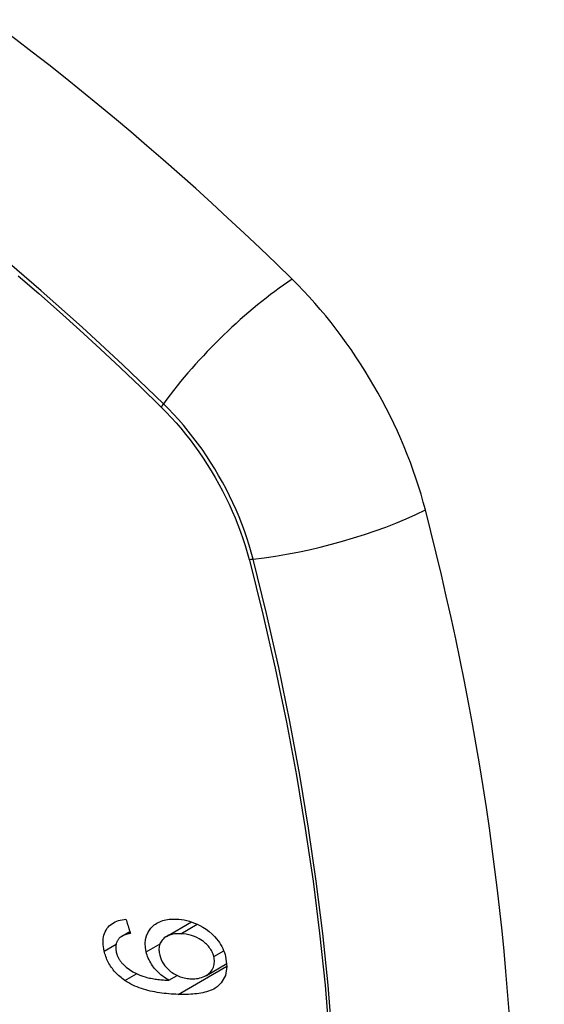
# Model space of a CAD drawing. Header units: inches. Extents: x 290.3 to 341.8, y 108 to 162.
# Tile 47 of 49: x 315.772 to 316.075, y 145.671 to 146.239. Entities that reach past the tile are written whole.
import ezdxf

# ---------------------------------------------------------------- set-up
doc = ezdxf.new("R2010")
doc.units = ezdxf.units.IN
doc.header["$MEASUREMENT"] = 0
doc.layers.add('Visible Edges(ANSI)', color=7, linetype='Continuous', lineweight=25)
doc.layers.add('Visible Tangent Edges(ANSI)', color=7, linetype='Continuous', lineweight=25)

msp = doc.modelspace()

# ---------------------------------------------------------------- linework, layer by layer
at = {"layer": 'Visible Edges(ANSI)'}
for p, q in [((315.85662, 145.71), (315.87116, 145.71838)), ((315.83083, 145.7101), (315.83552, 145.7128)), ((315.87965, 145.68755), (315.89146, 145.69435)), ((315.85806, 145.68474), (315.86281, 145.68747))]:
    msp.add_line(p, q, dxfattribs=at)
at = {"layer": 'Visible Edges(ANSI)', "flags": 128}
for points in [[(315.8207, 145.70161), (315.82044, 145.70281), (315.82024, 145.704), (315.8201, 145.70518), (315.82004, 145.70635), (315.82004, 145.70751), (315.82013, 145.70863), (315.82029, 145.70974), (315.82054, 145.71079), (315.82086, 145.7118), (315.82127, 145.71276), (315.82175, 145.71367), (315.82231, 145.71454), (315.82294, 145.71534), (315.82364, 145.71608), (315.82439, 145.71676), (315.82521, 145.71737), (315.82609, 145.71791), (315.82701, 145.71839), (315.82797, 145.7188), (315.82897, 145.71915), (315.83001, 145.71943), (315.83107, 145.71966), (315.83216, 145.71984), (315.83326, 145.71997)], [(315.83326, 145.71997), (315.83337, 145.71963), (315.83348, 145.71929), (315.83358, 145.71895), (315.83369, 145.71861), (315.8338, 145.71827), (315.8339, 145.71793), (315.83401, 145.71758), (315.83412, 145.71724), (315.83423, 145.7169), (315.83433, 145.71656), (315.83444, 145.71622), (315.83455, 145.71588), (315.83466, 145.71554), (315.83476, 145.7152), (315.83487, 145.71486), (315.83498, 145.71452), (315.83509, 145.71418), (315.83519, 145.71384), (315.8353, 145.7135), (315.83541, 145.71316), (315.83552, 145.71282), (315.83563, 145.71248), (315.83573, 145.71214), (315.83584, 145.7118)], [(315.8449, 145.70116), (315.84446, 145.70357), (315.84433, 145.70592), (315.84453, 145.70818), (315.84507, 145.7103), (315.84587, 145.71217), (315.84677, 145.71365), (315.84762, 145.71474), (315.84828, 145.71547), (315.84893, 145.71609), (315.84961, 145.71667), (315.85033, 145.7172), (315.8511, 145.71768), (315.85189, 145.71812), (315.85273, 145.71852), (315.8536, 145.71887), (315.85449, 145.71917), (315.8554, 145.71942), (315.85634, 145.71963), (315.85729, 145.71979), (315.85826, 145.71992), (315.85925, 145.72), (315.86025, 145.72005), (315.86126, 145.72006), (315.86229, 145.72004)], [(315.86229, 145.72004), (315.86378, 145.71995), (315.86528, 145.71978), (315.86679, 145.71953), (315.86831, 145.71921), (315.86984, 145.7188), (315.87135, 145.71831), (315.87286, 145.71775), (315.87436, 145.71711), (315.87592, 145.71636), (315.87764, 145.71541), (315.87946, 145.71425), (315.88133, 145.71286), (315.88304, 145.71137), (315.88444, 145.70996), (315.88555, 145.70868), (315.88641, 145.70757), (315.88717, 145.70649), (315.88786, 145.70539), (315.8885, 145.70427), (315.88907, 145.70312), (315.88959, 145.70195), (315.89004, 145.70078), (315.89043, 145.6996), (315.89076, 145.69842)], [(315.82934, 145.70896), (315.82913, 145.70871), (315.82892, 145.70844), (315.82873, 145.70817), (315.82854, 145.70788), (315.82837, 145.70759), (315.82821, 145.70729), (315.82806, 145.70699), (315.82793, 145.70667), (315.82781, 145.70635), (315.8277, 145.70602), (315.82761, 145.70569), (315.82753, 145.70535), (315.82747, 145.705), (315.82742, 145.70465), (315.82739, 145.70429), (315.82736, 145.70392), (315.82736, 145.70355), (315.82737, 145.70317), (315.82739, 145.70279), (315.82743, 145.70241), (315.82748, 145.70202), (315.82754, 145.70164), (315.82761, 145.70125), (315.8277, 145.70086)], [(315.83584, 145.7118), (315.83554, 145.71174), (315.83524, 145.71167), (315.83494, 145.7116), (315.83464, 145.71153), (315.83434, 145.71146), (315.83404, 145.71137), (315.83374, 145.71129), (315.83345, 145.7112), (315.83315, 145.7111), (315.83286, 145.71101), (315.83257, 145.7109), (315.83229, 145.71079), (315.83201, 145.71068), (315.83174, 145.71056), (315.83147, 145.71043), (315.83121, 145.7103), (315.83095, 145.71017), (315.8307, 145.71002), (315.83045, 145.70987), (315.83021, 145.70971), (315.82998, 145.70953), (315.82976, 145.70935), (315.82954, 145.70916), (315.82934, 145.70896)], [(315.86484, 145.7116), (315.86365, 145.71162), (315.86248, 145.71158), (315.86133, 145.71147), (315.86021, 145.71129), (315.85913, 145.71104), (315.85809, 145.7107), (315.85711, 145.71027), (315.85619, 145.70974), (315.85537, 145.70914), (315.8547, 145.70851), (315.85415, 145.70789), (315.85372, 145.7073), (315.85338, 145.70674), (315.85309, 145.70616), (315.85284, 145.70556), (315.85264, 145.70493), (315.85248, 145.70427), (315.85237, 145.70359), (315.85232, 145.70289), (315.85231, 145.70218), (315.85235, 145.70145), (315.85243, 145.70072), (315.85256, 145.69998), (315.85272, 145.69923)], [(315.88392, 145.69845), (315.88373, 145.69914), (315.88349, 145.69983), (315.88323, 145.7005), (315.88292, 145.70117), (315.88257, 145.70184), (315.88218, 145.70249), (315.88175, 145.70313), (315.88129, 145.70376), (315.8808, 145.70436), (315.88028, 145.70494), (315.87974, 145.7055), (315.87917, 145.70604), (315.87858, 145.70655), (315.87797, 145.70705), (315.87734, 145.70752), (315.87654, 145.70808), (315.87551, 145.70872), (315.87425, 145.70939), (315.87276, 145.71004), (315.87117, 145.71059), (315.86958, 145.71101), (315.86798, 145.71131), (315.8664, 145.7115), (315.86484, 145.7116)], [(315.83261, 145.68463), (315.83187, 145.68515), (315.83114, 145.68569), (315.83043, 145.68625), (315.82973, 145.68683), (315.82905, 145.68743), (315.82839, 145.68805), (315.82774, 145.6887), (315.82712, 145.68936), (315.82652, 145.69004), (315.82595, 145.69073), (315.8254, 145.69144), (315.82488, 145.69216), (315.82438, 145.6929), (315.82391, 145.69366), (315.82346, 145.69443), (315.82305, 145.6952), (315.82266, 145.69599), (315.8223, 145.69678), (315.82197, 145.69757), (315.82166, 145.69837), (315.82138, 145.69918), (315.82113, 145.69999), (315.8209, 145.7008), (315.8207, 145.70161)], [(315.85806, 145.68474), (315.85738, 145.68514), (315.8567, 145.68555), (315.85604, 145.68599), (315.85538, 145.68644), (315.85473, 145.6869), (315.85409, 145.68739), (315.85347, 145.68789), (315.85285, 145.68842), (315.85224, 145.68897), (315.85163, 145.68956), (315.85102, 145.69019), (315.85042, 145.69085), (315.84982, 145.69156), (315.84923, 145.69232), (315.84864, 145.69313), (315.84807, 145.69398), (315.84753, 145.69484), (315.84703, 145.69571), (315.84658, 145.6966), (315.84616, 145.6975), (315.84578, 145.69841), (315.84544, 145.69932), (315.84515, 145.70024), (315.8449, 145.70116)], [(315.8277, 145.70086), (315.82778, 145.70055), (315.82786, 145.70024), (315.82796, 145.69993), (315.82806, 145.69962), (315.82816, 145.69932), (315.82828, 145.69901), (315.8284, 145.6987), (315.82853, 145.6984), (315.82867, 145.6981), (315.82882, 145.6978), (315.82897, 145.6975), (315.82913, 145.6972), (315.8293, 145.69691), (315.82948, 145.69662), (315.82966, 145.69633), (315.82985, 145.69605), (315.83005, 145.69577), (315.83025, 145.6955), (315.83046, 145.69523), (315.83067, 145.69497), (315.8309, 145.6947), (315.83113, 145.69445), (315.83136, 145.69419), (315.8316, 145.69394)], [(315.85272, 145.69923), (315.8531, 145.69795), (315.85359, 145.69667), (315.8542, 145.69543), (315.85492, 145.69424), (315.85576, 145.69308), (315.85668, 145.69202), (315.85759, 145.6911), (315.85845, 145.69032), (315.85922, 145.6897), (315.85994, 145.68917), (315.86067, 145.68867), (315.86141, 145.68822), (315.86217, 145.6878), (315.86294, 145.68741), (315.86373, 145.68706), (315.86452, 145.68675), (315.86532, 145.68648), (315.86612, 145.68625), (315.86692, 145.68606), (315.86772, 145.68589), (315.86851, 145.68577), (315.8693, 145.68567), (315.87009, 145.6856), (315.87088, 145.68556)], [(315.89076, 145.69842), (315.89153, 145.6927), (315.89069, 145.68748), (315.88827, 145.68322), (315.88583, 145.68089), (315.88481, 145.6802), (315.88388, 145.67968), (315.88291, 145.67921), (315.8819, 145.67878), (315.88086, 145.67841), (315.8798, 145.67808), (315.87872, 145.67779), (315.87763, 145.67754), (315.87651, 145.67732), (315.87537, 145.67713), (315.87421, 145.67697), (315.87303, 145.67684), (315.87184, 145.67674), (315.87064, 145.67665), (315.86943, 145.67659), (315.86821, 145.67655), (315.867, 145.67654), (315.86578, 145.67654), (315.86458, 145.67655), (315.86338, 145.67658)], [(315.87088, 145.68556), (315.87193, 145.68555), (315.87296, 145.6856), (315.87397, 145.6857), (315.87496, 145.68586), (315.87593, 145.68607), (315.87689, 145.68635), (315.87783, 145.68668), (315.87874, 145.68707), (315.87961, 145.68752), (315.88041, 145.68803), (315.88115, 145.68859), (315.88183, 145.68922), (315.88243, 145.68992), (315.88296, 145.69069), (315.88338, 145.69148), (315.88371, 145.69228), (315.88396, 145.69307), (315.88413, 145.69384), (315.88423, 145.69458), (315.88428, 145.69533), (315.88427, 145.69609), (315.88421, 145.69687), (315.88409, 145.69766), (315.88392, 145.69845)], [(315.8316, 145.69394), (315.83335, 145.69231), (315.83525, 145.69088), (315.83726, 145.68963), (315.83932, 145.68856), (315.84126, 145.68772), (315.84296, 145.6871), (315.84433, 145.68667), (315.84531, 145.6864), (315.84609, 145.68621), (315.84688, 145.68604), (315.84768, 145.68587), (315.84848, 145.68572), (315.84929, 145.68559), (315.85011, 145.68546), (315.85092, 145.68534), (315.85173, 145.68524), (315.85255, 145.68515), (315.85336, 145.68506), (315.85416, 145.68499), (315.85496, 145.68492), (315.85575, 145.68487), (315.85653, 145.68482), (315.8573, 145.68477), (315.85806, 145.68474)], [(315.86338, 145.67658), (315.86203, 145.67663), (315.86068, 145.6767), (315.85932, 145.67679), (315.85796, 145.6769), (315.85661, 145.67702), (315.85525, 145.67717), (315.8539, 145.67734), (315.85255, 145.67753), (315.85121, 145.67774), (315.84988, 145.67798), (315.84856, 145.67825), (315.84725, 145.67854), (315.84595, 145.67886), (315.84466, 145.6792), (315.84339, 145.67958), (315.84214, 145.67999), (315.8409, 145.68042), (315.83968, 145.68089), (315.83847, 145.6814), (315.83727, 145.68196), (315.83608, 145.68255), (315.8349, 145.6832), (315.83374, 145.68389), (315.83261, 145.68463)]]:
    msp.add_lwpolyline(points, dxfattribs=at)
at = {"layer": 'Visible Edges(ANSI)'}
for centre, major_axis, start_param, end_param in [((315.626, 145.26125), (-0.64835, 1.12588), 5.16346, 5.835982), ((315.88779, 145.97644), (0.08841, -0.15353), 1.123593, 2.021867), ((315.13882, 146.10507), (-0.64835, 1.12588), 3.592663, 4.265186)]:
    msp.add_ellipse(centre, major_axis=major_axis, ratio=0.578093, start_param=start_param, end_param=end_param, dxfattribs=at)
at = {"layer": 'Visible Tangent Edges(ANSI)'}
for p, q in [((315.85326, 146.01586), (315.85359, 146.01553)), ((315.90433, 145.92765), (315.90445, 145.9272)), ((315.86484, 145.7116), (315.87439, 145.7171)), ((315.8207, 145.70161), (315.82758, 145.70558)), ((315.8449, 145.70116), (315.85292, 145.70578)), ((315.88392, 145.69845), (315.88967, 145.70176)), ((315.86338, 145.67658), (315.89153, 145.6928)), ((315.83261, 145.68463), (315.83938, 145.68853))]:
    msp.add_line(p, q, dxfattribs=at)
at = {"layer": 'Visible Tangent Edges(ANSI)', "flags": 128}
for points in [[(315.85484, 146.01746), (315.83155, 146.0398), (315.80801, 146.06154), (315.78424, 146.08266), (315.76028, 146.10313), (315.73614, 146.12293), (315.71186, 146.14203), (315.68747, 146.16041), (315.66299, 146.17805), (315.63846, 146.19493), (315.6139, 146.21104), (315.58936, 146.22634), (315.56483, 146.24085)], [(315.77114, 146.09132), (315.78304, 146.081), (315.79489, 146.07053), (315.80669, 146.05989), (315.81842, 146.04911), (315.83009, 146.03818), (315.84164, 146.02715), (315.85326, 146.01586)], [(315.85359, 146.01553), (315.85649, 146.0126), (315.85934, 146.00957), (315.86214, 146.00645), (315.8649, 146.00325), (315.8676, 145.99995), (315.87024, 145.99658), (315.87282, 145.99313), (315.87534, 145.98961), (315.87779, 145.98603), (315.88016, 145.98238), (315.88246, 145.97867), (315.88469, 145.97492), (315.88683, 145.97111), (315.88889, 145.96726), (315.89086, 145.96338), (315.89274, 145.95947), (315.89454, 145.95553), (315.89623, 145.95156), (315.89783, 145.94759), (315.89934, 145.9436), (315.90074, 145.93961), (315.90204, 145.93561), (315.90323, 145.93163), (315.90433, 145.92765)], [(315.90662, 145.92777), (315.90555, 145.93183), (315.90436, 145.9359), (315.90306, 145.93998), (315.90165, 145.94406), (315.90013, 145.94814), (315.89852, 145.95221), (315.89679, 145.95627), (315.89497, 145.9603), (315.89305, 145.96431), (315.89104, 145.96828), (315.88894, 145.97222), (315.88675, 145.97611), (315.88448, 145.97995), (315.88212, 145.98374), (315.87968, 145.98747), (315.87717, 145.99113), (315.87459, 145.99472), (315.87194, 145.99824), (315.86923, 146.00167), (315.86645, 146.00502), (315.86362, 146.00828), (315.86074, 146.01144), (315.85781, 146.01451), (315.85484, 146.01746)], [(315.90445, 145.9272), (315.91222, 145.89592), (315.91934, 145.86477), (315.9258, 145.83378), (315.93161, 145.80296), (315.93675, 145.77234), (315.94122, 145.74196), (315.945, 145.71183), (315.94812, 145.68195), (315.95054, 145.65236)], [(315.95228, 145.6522), (315.94989, 145.68186), (315.94682, 145.71181), (315.94307, 145.74202), (315.93866, 145.77247), (315.93357, 145.80317), (315.92782, 145.83407), (315.92141, 145.86515), (315.91434, 145.89639), (315.90662, 145.92777)]]:
    msp.add_lwpolyline(points, dxfattribs=at)
at = {"layer": 'Visible Tangent Edges(ANSI)'}
for centre, major_axis, ratio, start_param, end_param in [((315.52026, 145.76363), (-0.17285, 0.30015), 0.578093, 5.049711, 10.658253), ((315.91337, 146.02145), (-0.08267, -0.08436), 0.355706, 4.184098, 5.092458), ((315.85972, 146.0178), (-0.00685, -0.00707), 0.357498, 5.09062, 5.354327), ((315.93951, 145.97619), (-0.11438, -0.02945), 0.352863, 1.189822, 2.098181), ((315.90936, 145.9318), (-0.00954, -0.00241), 0.354661, 0.927935, 1.191642)]:
    msp.add_ellipse(centre, major_axis=major_axis, ratio=ratio, start_param=start_param, end_param=end_param, dxfattribs=at)
msp.add_ellipse((315.52085, 145.76397), major_axis=(0.17078, -0.29656), ratio=0.578093, dxfattribs=at)

doc.saveas('drawing.dxf')
